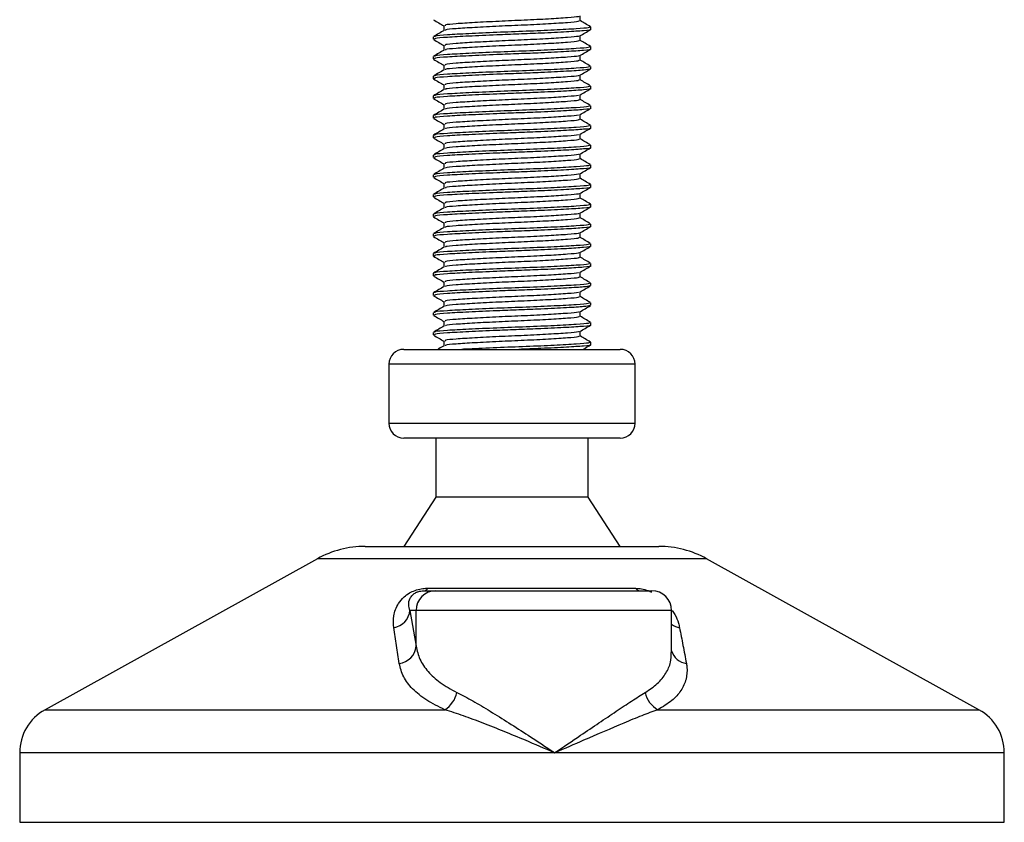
# Model space of a CAD drawing. Header units: millimetres. Extents: x 0 to 420, y 0 to 297.
# Tile 14 of 77: x 76.42 to 84.14, y 179.49 to 185.77. Entities that reach past the tile are written whole.
import ezdxf

# ---------------------------------------------------------------- set-up
doc = ezdxf.new("R2010")
doc.units = ezdxf.units.MM

msp = doc.modelspace()

# ---------------------------------------------------------------- linework, layer by layer
at = {"color": 7, "linetype": 'Continuous', "lineweight": 25}
for p, q in [((80.81019, 185.76395), (80.81019, 185.80158)), ((79.74237, 185.72536), (79.74237, 185.68788)), ((80.89374, 185.69645), (80.89374, 185.71582)), ((79.65882, 185.63859), (79.65882, 185.6193)), ((80.81019, 185.60959), (80.81019, 185.64721)), ((79.74237, 185.571), (79.74237, 185.53351)), ((80.89374, 185.54208), (80.89374, 185.56145)), ((79.65882, 185.48423), (79.65882, 185.46493)), ((80.81019, 185.45522), (80.81019, 185.49285)), ((79.74237, 185.41663), (79.74237, 185.37915)), ((80.89374, 185.38772), (80.89374, 185.40709)), ((79.65882, 185.32986), (79.65882, 185.31057)), ((80.81019, 185.30086), (80.81019, 185.33848)), ((80.88832, 185.38772), (80.89287, 185.38637)), ((79.74237, 185.26227), (79.74237, 185.22478)), ((80.89374, 185.23335), (80.89374, 185.25272)), ((79.65882, 185.1755), (79.65882, 185.1562)), ((80.81019, 185.14649), (80.81019, 185.18412)), ((79.74237, 185.1079), (79.74237, 185.07042)), ((80.89374, 185.07899), (80.89374, 185.09836)), ((79.65882, 185.02113), (79.65882, 185.00184)), ((80.81019, 184.99213), (80.81019, 185.02975)), ((79.74237, 184.95354), (79.74237, 184.91606)), ((80.89374, 184.92462), (80.89374, 184.94399)), ((79.65882, 184.86677), (79.65882, 184.84747)), ((80.81019, 184.83776), (80.81019, 184.87539)), ((79.74237, 184.79917), (79.74237, 184.76169)), ((80.89374, 184.77026), (80.89374, 184.78963)), ((79.65882, 184.7124), (79.65882, 184.69311)), ((80.81019, 184.6834), (80.81019, 184.72103)), ((79.74237, 184.64481), (79.74237, 184.60733)), ((80.89374, 184.61589), (80.89374, 184.63526)), ((79.65882, 184.55804), (79.65882, 184.53874)), ((80.81019, 184.52903), (80.81019, 184.56666)), ((79.74237, 184.49044), (79.74237, 184.45296)), ((80.89374, 184.46153), (80.89374, 184.4809)), ((79.65882, 184.40367), (79.65882, 184.38438)), ((80.81019, 184.37467), (80.81019, 184.4123)), ((79.74237, 184.33608), (79.74237, 184.2986)), ((80.89374, 184.30716), (80.89374, 184.32653)), ((79.65882, 184.24931), (79.65882, 184.23001)), ((80.81019, 184.22031), (80.81019, 184.25793)), ((79.74237, 184.18171), (79.74237, 184.14423)), ((80.89374, 184.1528), (80.89374, 184.17217)), ((79.65882, 184.09494), (79.65882, 184.07565)), ((80.81019, 184.06594), (80.81019, 184.10357)), ((79.74237, 184.02735), (79.74237, 183.98987)), ((80.89374, 183.99843), (80.89374, 184.0178)), ((79.65882, 183.94058), (79.65882, 183.92128)), ((80.81019, 183.91158), (80.81019, 183.9492)), ((79.74237, 183.87298), (79.74237, 183.8355)), ((80.89374, 183.84407), (80.89374, 183.86344)), ((79.65882, 183.78622), (79.65882, 183.76692)), ((80.81019, 183.75721), (80.81019, 183.79484)), ((79.74237, 183.71862), (79.74237, 183.68114)), ((80.89374, 183.6897), (80.89374, 183.70907)), ((79.65882, 183.63185), (79.65882, 183.61255)), ((80.81019, 183.60285), (80.81019, 183.64047)), ((80.88832, 183.6897), (80.89287, 183.68836)), ((79.74237, 183.56426), (79.74237, 183.52677)), ((80.89374, 183.53534), (80.89374, 183.55471)), ((79.65882, 183.47749), (79.65882, 183.45819)), ((80.81019, 183.44848), (80.81019, 183.48611)), ((80.88832, 183.53534), (80.89287, 183.53399)), ((79.74237, 183.40989), (79.74237, 183.37241)), ((80.89374, 183.38097), (80.89374, 183.40035)), ((79.65882, 183.32312), (79.65882, 183.30383)), ((80.81019, 183.29412), (80.81019, 183.33174)), ((79.74237, 183.25553), (79.74237, 183.21804)), ((80.89374, 183.22661), (80.89374, 183.24598)), ((79.42727, 183.19026), (81.12529, 183.19026)), ((79.3115, 183.07449), (79.3115, 182.61139)), ((79.31513, 183.07449), (79.3115, 183.07449)), ((81.24106, 183.07449), (79.31513, 183.07449)), ((81.24106, 182.61139), (81.24106, 183.07449)), ((79.3115, 182.61139), (81.24106, 182.61139)), ((81.12529, 182.49562), (79.42727, 182.49562)), ((79.67812, 182.49562), (79.67812, 182.03253)), ((80.87444, 182.03253), (80.87444, 182.49562)), ((79.67812, 182.03253), (79.42727, 181.64661)), ((80.87444, 182.03253), (79.67812, 182.03253)), ((81.12529, 181.64661), (80.87444, 182.03253)), ((79.12505, 181.64661), (81.42751, 181.64661)), ((78.7511, 181.54998), (76.6161, 180.36751)), ((78.75685, 181.54998), (78.7511, 181.54998)), ((81.80146, 181.54998), (78.75685, 181.54998)), ((83.93646, 180.36751), (81.80146, 181.54998)), ((79.61465, 181.31862), (81.24356, 181.31862)), ((79.58918, 181.29929), (79.67809, 181.29929)), ((79.67809, 181.29929), (81.3729, 181.29929)), ((79.47613, 181.14493), (79.5243, 180.86447)), ((79.5243, 181.14493), (79.47613, 181.14493)), ((79.5243, 180.86447), (79.5243, 181.14493)), ((81.52727, 181.14493), (79.5243, 181.14493)), ((81.52727, 180.81433), (81.52727, 181.14493)), ((76.6161, 180.36751), (79.74986, 180.36751)), ((81.42055, 180.36751), (83.93646, 180.36751)), ((76.41716, 180.02992), (76.41716, 179.48551)), ((80.6109, 180.02992), (76.41716, 180.02992)), ((84.1354, 180.02992), (80.6109, 180.02992)), ((84.1354, 179.48551), (84.1354, 180.02992)), ((76.41716, 179.48551), (76.4317, 179.48551)), ((76.4317, 179.48551), (84.1354, 179.48551))]:
    msp.add_line(p, q, dxfattribs=at)
for centre, radius, start, end in [((79.42727, 183.07449), 0.11577, 90, 180), ((81.12529, 183.07449), 0.11577, 0, 90), ((79.42727, 182.61139), 0.11577, 180, 270), ((81.12529, 182.61139), 0.11577, 270, 0), ((79.12505, 180.87479), 0.77182, 90, 118.979708), ((81.42751, 180.87479), 0.77182, 61.020292, 90), ((79.58426, 181.33222), 0.03329, 278.492566, 335.895916), ((81.28366, 181.35033), 0.05112, 218.341816, 266.791907), ((79.67838, 181.14522), 0.15407, 90.108302, 180.107894), ((81.3729, 181.14493), 0.15436, 0, 90), ((79.32633, 181.15842), 0.15041, 279.074667, 354.855387), ((81.61947, 181.16068), 0.15367, 233.129714, 258.871209), ((79.37429, 180.87905), 0.15072, 276.941932, 354.448043), ((81.66013, 180.86664), 0.13824, 196.033581, 262.995206), ((79.64, 180.54404), 0.20792, 301.894246, 348.488904), ((81.5087, 180.53635), 0.19046, 190.221172, 242.431759), ((76.80307, 180.02992), 0.38591, 118.979708, 180), ((83.74949, 180.02992), 0.38591, 0, 61.020292)]:
    msp.add_arc(centre, radius, start, end, dxfattribs=at)
for points, knots in [([(80.79814, 185.80012), (80.7979, 185.79883), (80.79705, 185.79437), (80.71642, 185.78783), (80.57002, 185.77784), (80.37612, 185.76828), (80.16958, 185.75976), (79.97745, 185.74957), (79.83129, 185.74057), (79.74863, 185.73272), (79.75096, 185.72742), (79.75187, 185.72537)], [0, 0, 0, 0, 0.0492908, 0.1712997, 0.2981292, 0.4238469, 0.5463291, 0.6737547, 0.7978, 0.9217212, 1, 1, 1, 1]), ([(79.6612, 185.7714), (79.67517, 185.76332), (79.70224, 185.74765), (79.72929, 185.73198), (79.74237, 185.7244)], [0, 0, 0, 0, 0.5163558, 1, 1, 1, 1]), ([(80.88326, 185.71582), (80.8837, 185.71366), (80.88479, 185.70831), (80.7866, 185.70098), (80.61563, 185.69101), (80.39184, 185.68145), (80.15286, 185.67293), (79.93068, 185.66274), (79.76168, 185.65374), (79.66618, 185.64591), (79.66883, 185.64063), (79.66985, 185.63859)], [0, 0, 0, 0, 0.0795242, 0.1977381, 0.3206174, 0.4424209, 0.5610929, 0.684549, 0.8047339, 0.9247987, 1, 1, 1, 1]), ([(80.80108, 185.76402), (80.80145, 185.76188), (80.80236, 185.75654), (80.71753, 185.74922), (80.56972, 185.73925), (80.37618, 185.72969), (80.16962, 185.72117), (79.97719, 185.71098), (79.83225, 185.70197), (79.75304, 185.69482), (79.7536, 185.69027), (79.75376, 185.68895)], [0, 0, 0, 0, 0.0812126, 0.2026951, 0.3289775, 0.4541529, 0.5761068, 0.7029826, 0.8264929, 0.9498795, 1, 1, 1, 1]), ([(80.89222, 185.71756), (80.87824, 185.72565), (80.85089, 185.74148), (80.82355, 185.75732), (80.81019, 185.76506)], [0, 0, 0, 0, 0.5112595, 1, 1, 1, 1]), ([(79.74421, 185.68894), (79.73023, 185.68084), (79.70228, 185.66465), (79.67432, 185.64847), (79.66034, 185.64038)], [0, 0, 0, 0, 0.4998987, 1, 1, 1, 1]), ([(80.88832, 185.69645), (80.89007, 185.696), (80.90429, 185.69232), (80.84538, 185.68596), (80.71338, 185.67698), (80.52511, 185.66758), (80.33243, 185.66017), (80.13477, 185.65277), (79.93064, 185.64346), (79.76169, 185.63444), (79.66618, 185.62661), (79.66883, 185.62133), (79.66985, 185.6193)], [0, 0, 0, 0, 0.0167834, 0.1370015, 0.2569808, 0.380436, 0.4722687, 0.5611895, 0.6846185, 0.8047769, 0.9248152, 1, 1, 1, 1]), ([(80.79814, 185.64576), (80.7979, 185.64447), (80.79705, 185.64), (80.71642, 185.63347), (80.57002, 185.62348), (80.37612, 185.61391), (80.16958, 185.60539), (79.97745, 185.59521), (79.83129, 185.5862), (79.74863, 185.57835), (79.75096, 185.57306), (79.75187, 185.57101)], [0, 0, 0, 0, 0.0492908, 0.1712997, 0.2981292, 0.4238469, 0.5463291, 0.6737547, 0.7978, 0.9217212, 1, 1, 1, 1]), ([(80.80755, 185.64568), (80.82151, 185.65377), (80.84945, 185.66996), (80.87739, 185.68613), (80.89137, 185.69422)], [0, 0, 0, 0, 0.4999098, 1, 1, 1, 1]), ([(79.6612, 185.61704), (79.67517, 185.60895), (79.70224, 185.59329), (79.72929, 185.57761), (79.74237, 185.57003)], [0, 0, 0, 0, 0.5163558, 1, 1, 1, 1]), ([(80.88326, 185.56145), (80.8837, 185.5593), (80.88479, 185.55394), (80.7866, 185.54662), (80.61563, 185.53665), (80.39184, 185.52708), (80.15286, 185.51857), (79.93068, 185.50838), (79.76168, 185.49937), (79.66618, 185.49154), (79.66883, 185.48626), (79.66985, 185.48423)], [0, 0, 0, 0, 0.0795242, 0.1977381, 0.3206174, 0.4424209, 0.5610929, 0.684549, 0.8047339, 0.9247987, 1, 1, 1, 1]), ([(80.80108, 185.60965), (80.80145, 185.60751), (80.80236, 185.60217), (80.71753, 185.59486), (80.56972, 185.58489), (80.37618, 185.57532), (80.16962, 185.5668), (79.97719, 185.55662), (79.83225, 185.5476), (79.75304, 185.54046), (79.7536, 185.5359), (79.75376, 185.53459)], [0, 0, 0, 0, 0.08121257, 0.20269512, 0.32897753, 0.45415295, 0.57610678, 0.70298262, 0.82649287, 0.94987948, 1, 1, 1, 1]), ([(80.89222, 185.56319), (80.87824, 185.57129), (80.85089, 185.58712), (80.82355, 185.60296), (80.81019, 185.6107)], [0, 0, 0, 0, 0.5112595, 1, 1, 1, 1]), ([(79.74421, 185.53457), (79.73023, 185.52648), (79.70228, 185.51029), (79.67432, 185.4941), (79.66034, 185.48601)], [0, 0, 0, 0, 0.4998987, 1, 1, 1, 1]), ([(80.88832, 185.54208), (80.89007, 185.54163), (80.90429, 185.53795), (80.84538, 185.53159), (80.71338, 185.52261), (80.52511, 185.51322), (80.33243, 185.5058), (80.13477, 185.49841), (79.93064, 185.48909), (79.76169, 185.48008), (79.66618, 185.47225), (79.66883, 185.46697), (79.66985, 185.46493)], [0, 0, 0, 0, 0.0167834, 0.1370015, 0.2569808, 0.380436, 0.4722687, 0.5611895, 0.6846185, 0.8047769, 0.9248152, 1, 1, 1, 1]), ([(80.79814, 185.49139), (80.7979, 185.49011), (80.79705, 185.48564), (80.71642, 185.4791), (80.57002, 185.46911), (80.37612, 185.45955), (80.16958, 185.45103), (79.97745, 185.44084), (79.83129, 185.43184), (79.74863, 185.42399), (79.75096, 185.41869), (79.75187, 185.41664)], [0, 0, 0, 0, 0.0492908, 0.1712997, 0.2981292, 0.4238469, 0.5463291, 0.6737547, 0.7978, 0.9217212, 1, 1, 1, 1]), ([(80.80755, 185.49132), (80.82151, 185.49941), (80.84945, 185.51559), (80.87739, 185.53177), (80.89137, 185.53986)], [0, 0, 0, 0, 0.4999098, 1, 1, 1, 1]), ([(79.6612, 185.46267), (79.67517, 185.45459), (79.70224, 185.43892), (79.72929, 185.42325), (79.74237, 185.41567)], [0, 0, 0, 0, 0.5163558, 1, 1, 1, 1]), ([(80.88326, 185.40709), (80.8837, 185.40493), (80.88479, 185.39958), (80.7866, 185.39226), (80.61563, 185.38229), (80.39184, 185.37272), (80.15286, 185.3642), (79.93068, 185.35401), (79.76168, 185.34501), (79.66618, 185.33718), (79.66883, 185.3319), (79.66985, 185.32986)], [0, 0, 0, 0, 0.07952416, 0.19773806, 0.32061745, 0.44242089, 0.56109289, 0.68454905, 0.80473395, 0.92479867, 1, 1, 1, 1]), ([(80.80108, 185.45529), (80.80145, 185.45315), (80.80236, 185.44781), (80.71753, 185.44049), (80.56972, 185.43052), (80.37618, 185.42096), (80.16962, 185.41244), (79.97719, 185.40225), (79.83225, 185.39324), (79.75304, 185.38609), (79.7536, 185.38154), (79.75376, 185.38022)], [0, 0, 0, 0, 0.0812126, 0.2026951, 0.3289775, 0.4541529, 0.5761068, 0.7029826, 0.8264929, 0.9498795, 1, 1, 1, 1]), ([(80.89222, 185.40883), (80.87824, 185.41692), (80.85089, 185.43275), (80.82355, 185.44859), (80.81019, 185.45633)], [0, 0, 0, 0, 0.5112595, 1, 1, 1, 1]), ([(79.74421, 185.38021), (79.73023, 185.37211), (79.70228, 185.35592), (79.67432, 185.33974), (79.66034, 185.33165)], [0, 0, 0, 0, 0.4998987, 1, 1, 1, 1]), ([(80.88766, 185.38551), (80.8759, 185.38273), (80.85119, 185.37689), (80.7105, 185.36827), (80.52567, 185.35885), (80.33231, 185.35144), (80.13481, 185.34404), (79.93063, 185.33473), (79.76169, 185.32571), (79.66618, 185.31788), (79.66883, 185.3126), (79.66985, 185.31057)], [0, 0, 0, 0, 0.11210007, 0.23554127, 0.36255871, 0.45704119, 0.54852784, 0.6755183, 0.79914386, 0.9226458, 1, 1, 1, 1]), ([(80.79814, 185.33703), (80.7979, 185.33574), (80.79705, 185.33127), (80.71642, 185.32474), (80.57002, 185.31475), (80.37612, 185.30518), (80.16958, 185.29667), (79.97745, 185.28648), (79.83129, 185.27747), (79.74863, 185.26962), (79.75096, 185.26433), (79.75187, 185.26228)], [0, 0, 0, 0, 0.0492908, 0.1712997, 0.2981292, 0.4238469, 0.5463291, 0.6737547, 0.7978, 0.9217212, 1, 1, 1, 1]), ([(80.80755, 185.33695), (80.82151, 185.34505), (80.84945, 185.36123), (80.87739, 185.3774), (80.89137, 185.38549)], [0, 0, 0, 0, 0.4999098, 1, 1, 1, 1]), ([(79.6612, 185.30831), (79.67517, 185.30022), (79.70224, 185.28456), (79.72929, 185.26888), (79.74237, 185.2613)], [0, 0, 0, 0, 0.5163558, 1, 1, 1, 1]), ([(80.88326, 185.25272), (80.8837, 185.25057), (80.88479, 185.24522), (80.7866, 185.23789), (80.61563, 185.22792), (80.39184, 185.21835), (80.15286, 185.20984), (79.93068, 185.19965), (79.76168, 185.19064), (79.66618, 185.18281), (79.66883, 185.17753), (79.66985, 185.1755)], [0, 0, 0, 0, 0.0795242, 0.1977381, 0.3206174, 0.4424209, 0.5610929, 0.684549, 0.8047339, 0.9247987, 1, 1, 1, 1]), ([(80.80108, 185.30092), (80.80145, 185.29878), (80.80236, 185.29344), (80.71753, 185.28613), (80.56972, 185.27616), (80.37618, 185.26659), (80.16962, 185.25807), (79.97719, 185.24789), (79.83225, 185.23888), (79.75304, 185.23173), (79.7536, 185.22717), (79.75376, 185.22586)], [0, 0, 0, 0, 0.0812126, 0.2026951, 0.3289775, 0.4541529, 0.5761068, 0.7029826, 0.8264929, 0.9498795, 1, 1, 1, 1]), ([(80.89222, 185.25446), (80.87824, 185.26256), (80.85089, 185.27839), (80.82355, 185.29423), (80.81019, 185.30197)], [0, 0, 0, 0, 0.5112595, 1, 1, 1, 1]), ([(79.74421, 185.22584), (79.73023, 185.21775), (79.70228, 185.20156), (79.67432, 185.18537), (79.66034, 185.17728)], [0, 0, 0, 0, 0.49989867, 1, 1, 1, 1]), ([(80.88832, 185.23335), (80.89007, 185.2329), (80.90429, 185.22923), (80.84538, 185.22286), (80.71338, 185.21388), (80.52511, 185.20449), (80.33243, 185.19707), (80.13477, 185.18968), (79.93064, 185.18036), (79.76169, 185.17135), (79.66618, 185.16352), (79.66883, 185.15824), (79.66985, 185.1562)], [0, 0, 0, 0, 0.0167834, 0.1370015, 0.2569808, 0.380436, 0.4722687, 0.5611895, 0.6846185, 0.8047769, 0.9248152, 1, 1, 1, 1]), ([(80.79814, 185.18266), (80.7979, 185.18138), (80.79705, 185.17691), (80.71642, 185.17037), (80.57002, 185.16038), (80.37612, 185.15082), (80.16958, 185.1423), (79.97745, 185.13211), (79.83129, 185.12311), (79.74863, 185.11526), (79.75096, 185.10996), (79.75187, 185.10791)], [0, 0, 0, 0, 0.04929084, 0.1712997, 0.29812922, 0.42384695, 0.54632913, 0.67375466, 0.7978, 0.92172117, 1, 1, 1, 1]), ([(80.80755, 185.18259), (80.82151, 185.19068), (80.84945, 185.20686), (80.87739, 185.22304), (80.89137, 185.23113)], [0, 0, 0, 0, 0.4999098, 1, 1, 1, 1]), ([(79.6612, 185.15394), (79.67517, 185.14586), (79.70224, 185.13019), (79.72929, 185.11452), (79.74237, 185.10694)], [0, 0, 0, 0, 0.5163558, 1, 1, 1, 1]), ([(80.88326, 185.09836), (80.8837, 185.0962), (80.88479, 185.09085), (80.7866, 185.08353), (80.61563, 185.07356), (80.39184, 185.06399), (80.15286, 185.05547), (79.93068, 185.04528), (79.76168, 185.03628), (79.66618, 185.02845), (79.66883, 185.02317), (79.66985, 185.02113)], [0, 0, 0, 0, 0.0795242, 0.1977381, 0.3206174, 0.4424209, 0.5610929, 0.684549, 0.8047339, 0.9247987, 1, 1, 1, 1]), ([(80.80108, 185.14656), (80.80145, 185.14442), (80.80236, 185.13908), (80.71753, 185.13176), (80.56972, 185.12179), (80.37618, 185.11223), (80.16962, 185.10371), (79.97719, 185.09353), (79.83225, 185.08451), (79.75304, 185.07736), (79.7536, 185.07281), (79.75376, 185.07149)], [0, 0, 0, 0, 0.0812126, 0.2026951, 0.3289775, 0.4541529, 0.5761068, 0.7029826, 0.8264929, 0.9498795, 1, 1, 1, 1]), ([(80.89222, 185.1001), (80.87824, 185.10819), (80.85089, 185.12402), (80.82355, 185.13986), (80.81019, 185.1476)], [0, 0, 0, 0, 0.5112595, 1, 1, 1, 1]), ([(79.74421, 185.07148), (79.73023, 185.06339), (79.70228, 185.04719), (79.67432, 185.03101), (79.66034, 185.02292)], [0, 0, 0, 0, 0.4998987, 1, 1, 1, 1]), ([(80.88832, 185.07899), (80.89007, 185.07854), (80.90429, 185.07486), (80.84538, 185.0685), (80.71338, 185.05952), (80.52511, 185.05012), (80.33243, 185.04271), (80.13477, 185.03531), (79.93064, 185.026), (79.76169, 185.01698), (79.66618, 185.00915), (79.66883, 185.00387), (79.66985, 185.00184)], [0, 0, 0, 0, 0.0167834, 0.1370015, 0.2569808, 0.380436, 0.4722687, 0.5611895, 0.6846185, 0.8047769, 0.9248152, 1, 1, 1, 1]), ([(80.79814, 185.0283), (80.7979, 185.02701), (80.79705, 185.02254), (80.71642, 185.01601), (80.57002, 185.00602), (80.37612, 184.99645), (80.16958, 184.98794), (79.97745, 184.97775), (79.83129, 184.96874), (79.74863, 184.9609), (79.75096, 184.9556), (79.75187, 184.95355)], [0, 0, 0, 0, 0.0492908, 0.1712997, 0.2981292, 0.4238469, 0.5463291, 0.6737547, 0.7978, 0.9217212, 1, 1, 1, 1]), ([(80.80755, 185.02823), (80.82151, 185.03632), (80.84945, 185.0525), (80.87739, 185.06867), (80.89137, 185.07676)], [0, 0, 0, 0, 0.4999098, 1, 1, 1, 1]), ([(79.6612, 184.99958), (79.67517, 184.99149), (79.70224, 184.97583), (79.72929, 184.96015), (79.74237, 184.95257)], [0, 0, 0, 0, 0.5163558, 1, 1, 1, 1]), ([(80.88326, 184.94399), (80.8837, 184.94184), (80.88479, 184.93649), (80.7866, 184.92916), (80.61563, 184.91919), (80.39184, 184.90962), (80.15286, 184.90111), (79.93068, 184.89092), (79.76168, 184.88191), (79.66618, 184.87408), (79.66883, 184.8688), (79.66985, 184.86677)], [0, 0, 0, 0, 0.0795242, 0.1977381, 0.3206174, 0.4424209, 0.5610929, 0.684549, 0.8047339, 0.9247987, 1, 1, 1, 1]), ([(80.80108, 184.99219), (80.80145, 184.99005), (80.80236, 184.98471), (80.71753, 184.9774), (80.56972, 184.96743), (80.37618, 184.95786), (80.16962, 184.94934), (79.97719, 184.93916), (79.83225, 184.93015), (79.75304, 184.923), (79.7536, 184.91844), (79.75376, 184.91713)], [0, 0, 0, 0, 0.0812126, 0.2026951, 0.3289775, 0.4541529, 0.5761068, 0.7029826, 0.8264929, 0.9498795, 1, 1, 1, 1]), ([(80.89222, 184.94573), (80.87824, 184.95383), (80.85089, 184.96966), (80.82355, 184.9855), (80.81019, 184.99324)], [0, 0, 0, 0, 0.5112595, 1, 1, 1, 1]), ([(79.74421, 184.91712), (79.73023, 184.90902), (79.70228, 184.89283), (79.67432, 184.87665), (79.66034, 184.86855)], [0, 0, 0, 0, 0.4998987, 1, 1, 1, 1]), ([(80.88832, 184.92462), (80.89007, 184.92417), (80.90429, 184.9205), (80.84538, 184.91413), (80.71338, 184.90515), (80.52511, 184.89576), (80.33243, 184.88834), (80.13477, 184.88095), (79.93064, 184.87163), (79.76169, 184.86262), (79.66618, 184.85479), (79.66883, 184.84951), (79.66985, 184.84747)], [0, 0, 0, 0, 0.0167834, 0.1370015, 0.2569808, 0.380436, 0.4722687, 0.5611895, 0.6846185, 0.8047769, 0.9248152, 1, 1, 1, 1]), ([(80.79814, 184.87393), (80.7979, 184.87265), (80.79705, 184.86818), (80.71642, 184.86164), (80.57002, 184.85165), (80.37612, 184.84209), (80.16958, 184.83357), (79.97745, 184.82339), (79.83129, 184.81438), (79.74863, 184.80653), (79.75096, 184.80123), (79.75187, 184.79918)], [0, 0, 0, 0, 0.0492908, 0.1712997, 0.2981292, 0.4238469, 0.5463291, 0.6737547, 0.7978, 0.9217212, 1, 1, 1, 1]), ([(80.80755, 184.87386), (80.82151, 184.88195), (80.84945, 184.89813), (80.87739, 184.91431), (80.89137, 184.9224)], [0, 0, 0, 0, 0.4999098, 1, 1, 1, 1]), ([(79.6612, 184.84522), (79.67517, 184.83713), (79.70224, 184.82146), (79.72929, 184.80579), (79.74237, 184.79821)], [0, 0, 0, 0, 0.5163558, 1, 1, 1, 1]), ([(80.88326, 184.78963), (80.8837, 184.78747), (80.88479, 184.78212), (80.7866, 184.7748), (80.61563, 184.76483), (80.39184, 184.75526), (80.15286, 184.74674), (79.93068, 184.73655), (79.76168, 184.72755), (79.66618, 184.71972), (79.66883, 184.71444), (79.66985, 184.7124)], [0, 0, 0, 0, 0.0795242, 0.1977381, 0.3206174, 0.4424209, 0.5610929, 0.684549, 0.8047339, 0.9247987, 1, 1, 1, 1]), ([(80.80108, 184.83783), (80.80145, 184.83569), (80.80236, 184.83035), (80.71753, 184.82304), (80.56972, 184.81307), (80.37618, 184.8035), (80.16962, 184.79498), (79.97719, 184.7848), (79.83225, 184.77578), (79.75304, 184.76863), (79.7536, 184.76408), (79.75376, 184.76276)], [0, 0, 0, 0, 0.0812126, 0.2026951, 0.3289775, 0.4541529, 0.5761068, 0.7029826, 0.8264929, 0.9498795, 1, 1, 1, 1]), ([(80.89222, 184.79137), (80.87824, 184.79946), (80.85089, 184.81529), (80.82355, 184.83113), (80.81019, 184.83887)], [0, 0, 0, 0, 0.5112595, 1, 1, 1, 1]), ([(79.74421, 184.76275), (79.73023, 184.75466), (79.70228, 184.73846), (79.67432, 184.72228), (79.66034, 184.71419)], [0, 0, 0, 0, 0.49989867, 1, 1, 1, 1]), ([(80.88832, 184.77026), (80.89007, 184.76981), (80.90429, 184.76613), (80.84538, 184.75977), (80.71338, 184.75079), (80.52511, 184.74139), (80.33243, 184.73398), (80.13477, 184.72658), (79.93064, 184.71727), (79.76169, 184.70825), (79.66618, 184.70042), (79.66883, 184.69514), (79.66985, 184.69311)], [0, 0, 0, 0, 0.0167834, 0.1370015, 0.2569808, 0.380436, 0.4722687, 0.5611895, 0.6846185, 0.8047769, 0.9248152, 1, 1, 1, 1]), ([(80.79814, 184.71957), (80.7979, 184.71828), (80.79705, 184.71381), (80.71642, 184.70728), (80.57002, 184.69729), (80.37612, 184.68772), (80.16958, 184.67921), (79.97745, 184.66902), (79.83129, 184.66002), (79.74863, 184.65217), (79.75096, 184.64687), (79.75187, 184.64482)], [0, 0, 0, 0, 0.0492908, 0.1712997, 0.2981292, 0.4238469, 0.5463291, 0.6737547, 0.7978, 0.9217212, 1, 1, 1, 1]), ([(80.80755, 184.7195), (80.82151, 184.72759), (80.84945, 184.74377), (80.87739, 184.75994), (80.89137, 184.76803)], [0, 0, 0, 0, 0.4999098, 1, 1, 1, 1]), ([(79.6612, 184.69085), (79.67517, 184.68276), (79.70224, 184.6671), (79.72929, 184.65142), (79.74237, 184.64384)], [0, 0, 0, 0, 0.5163558, 1, 1, 1, 1]), ([(80.88326, 184.63526), (80.8837, 184.63311), (80.88479, 184.62776), (80.7866, 184.62043), (80.61563, 184.61046), (80.39184, 184.60089), (80.15286, 184.59238), (79.93068, 184.58219), (79.76168, 184.57318), (79.66618, 184.56535), (79.66883, 184.56007), (79.66985, 184.55804)], [0, 0, 0, 0, 0.0795242, 0.1977381, 0.3206174, 0.4424209, 0.5610929, 0.684549, 0.8047339, 0.9247987, 1, 1, 1, 1]), ([(80.80108, 184.68346), (80.80145, 184.68132), (80.80236, 184.67598), (80.71753, 184.66867), (80.56972, 184.6587), (80.37618, 184.64913), (80.16962, 184.64062), (79.97719, 184.63043), (79.83225, 184.62142), (79.75304, 184.61427), (79.7536, 184.60971), (79.75376, 184.6084)], [0, 0, 0, 0, 0.0812126, 0.2026951, 0.3289775, 0.4541529, 0.5761068, 0.7029826, 0.8264929, 0.9498795, 1, 1, 1, 1]), ([(80.89222, 184.63701), (80.87824, 184.6451), (80.85089, 184.66093), (80.82355, 184.67677), (80.81019, 184.68451)], [0, 0, 0, 0, 0.5112595, 1, 1, 1, 1]), ([(79.74421, 184.60839), (79.73023, 184.60029), (79.70228, 184.5841), (79.67432, 184.56792), (79.66034, 184.55982)], [0, 0, 0, 0, 0.4998987, 1, 1, 1, 1]), ([(80.88832, 184.61589), (80.89007, 184.61544), (80.90429, 184.61177), (80.84538, 184.6054), (80.71338, 184.59642), (80.52511, 184.58703), (80.33243, 184.57961), (80.13477, 184.57222), (79.93064, 184.5629), (79.76169, 184.55389), (79.66618, 184.54606), (79.66883, 184.54078), (79.66985, 184.53874)], [0, 0, 0, 0, 0.0167834, 0.1370015, 0.2569808, 0.380436, 0.4722687, 0.5611895, 0.6846185, 0.8047769, 0.9248152, 1, 1, 1, 1]), ([(80.79814, 184.5652), (80.7979, 184.56392), (80.79705, 184.55945), (80.71642, 184.55291), (80.57002, 184.54292), (80.37612, 184.53336), (80.16958, 184.52484), (79.97745, 184.51466), (79.83129, 184.50565), (79.74863, 184.4978), (79.75096, 184.4925), (79.75187, 184.49045)], [0, 0, 0, 0, 0.04929084, 0.1712997, 0.29812922, 0.42384695, 0.54632913, 0.67375466, 0.7978, 0.92172117, 1, 1, 1, 1]), ([(80.80755, 184.56513), (80.82151, 184.57322), (80.84945, 184.5894), (80.87739, 184.60558), (80.89137, 184.61367)], [0, 0, 0, 0, 0.4999098, 1, 1, 1, 1]), ([(79.6612, 184.53649), (79.67517, 184.5284), (79.70224, 184.51273), (79.72929, 184.49706), (79.74237, 184.48948)], [0, 0, 0, 0, 0.5163558, 1, 1, 1, 1]), ([(80.88326, 184.4809), (80.8837, 184.47875), (80.88479, 184.47339), (80.7866, 184.46607), (80.61563, 184.4561), (80.39184, 184.44653), (80.15286, 184.43801), (79.93068, 184.42783), (79.76168, 184.41882), (79.66618, 184.41099), (79.66883, 184.40571), (79.66985, 184.40367)], [0, 0, 0, 0, 0.0795242, 0.1977381, 0.3206174, 0.4424209, 0.5610929, 0.684549, 0.8047339, 0.9247987, 1, 1, 1, 1]), ([(80.80108, 184.5291), (80.80145, 184.52696), (80.80236, 184.52162), (80.71753, 184.51431), (80.56972, 184.50434), (80.37618, 184.49477), (80.16962, 184.48625), (79.97719, 184.47607), (79.83225, 184.46705), (79.75304, 184.4599), (79.7536, 184.45535), (79.75376, 184.45403)], [0, 0, 0, 0, 0.0812126, 0.2026951, 0.3289775, 0.4541529, 0.5761068, 0.7029826, 0.8264929, 0.9498795, 1, 1, 1, 1]), ([(80.89222, 184.48264), (80.87824, 184.49073), (80.85089, 184.50656), (80.82355, 184.5224), (80.81019, 184.53014)], [0, 0, 0, 0, 0.51125952, 1, 1, 1, 1]), ([(79.74421, 184.45402), (79.73023, 184.44593), (79.70228, 184.42973), (79.67432, 184.41355), (79.66034, 184.40546)], [0, 0, 0, 0, 0.4998987, 1, 1, 1, 1]), ([(80.88832, 184.46153), (80.89007, 184.46108), (80.90429, 184.4574), (80.84538, 184.45104), (80.71338, 184.44206), (80.52511, 184.43266), (80.33243, 184.42525), (80.13477, 184.41785), (79.93064, 184.40854), (79.76169, 184.39952), (79.66618, 184.39169), (79.66883, 184.38641), (79.66985, 184.38438)], [0, 0, 0, 0, 0.0167834, 0.1370015, 0.2569808, 0.380436, 0.4722687, 0.5611895, 0.6846185, 0.8047769, 0.9248152, 1, 1, 1, 1]), ([(80.79814, 184.41084), (80.7979, 184.40955), (80.79705, 184.40508), (80.71642, 184.39855), (80.57002, 184.38856), (80.37612, 184.37899), (80.16958, 184.37048), (79.97745, 184.36029), (79.83129, 184.35129), (79.74863, 184.34344), (79.75096, 184.33814), (79.75187, 184.33609)], [0, 0, 0, 0, 0.0492908, 0.1712997, 0.2981292, 0.4238469, 0.5463291, 0.6737547, 0.7978, 0.9217212, 1, 1, 1, 1]), ([(80.80755, 184.41077), (80.82151, 184.41886), (80.84945, 184.43504), (80.87739, 184.45121), (80.89137, 184.4593)], [0, 0, 0, 0, 0.4999098, 1, 1, 1, 1]), ([(79.6612, 184.38212), (79.67517, 184.37403), (79.70224, 184.35837), (79.72929, 184.34269), (79.74237, 184.33511)], [0, 0, 0, 0, 0.51635581, 1, 1, 1, 1]), ([(80.88326, 184.32653), (80.8837, 184.32438), (80.88479, 184.31903), (80.7866, 184.3117), (80.61563, 184.30173), (80.39184, 184.29216), (80.15286, 184.28365), (79.93068, 184.27346), (79.76168, 184.26446), (79.66618, 184.25662), (79.66883, 184.25134), (79.66985, 184.24931)], [0, 0, 0, 0, 0.0795242, 0.1977381, 0.3206174, 0.4424209, 0.5610929, 0.684549, 0.8047339, 0.9247987, 1, 1, 1, 1]), ([(80.80108, 184.37473), (80.80145, 184.37259), (80.80236, 184.36725), (80.71753, 184.35994), (80.56972, 184.34997), (80.37618, 184.3404), (80.16962, 184.33189), (79.97719, 184.3217), (79.83225, 184.31269), (79.75304, 184.30554), (79.7536, 184.30099), (79.75376, 184.29967)], [0, 0, 0, 0, 0.0812126, 0.2026951, 0.3289775, 0.4541529, 0.5761068, 0.7029826, 0.8264929, 0.9498795, 1, 1, 1, 1]), ([(80.89222, 184.32828), (80.87824, 184.33637), (80.85089, 184.3522), (80.82355, 184.36804), (80.81019, 184.37578)], [0, 0, 0, 0, 0.5112595, 1, 1, 1, 1]), ([(79.74421, 184.29966), (79.73023, 184.29156), (79.70228, 184.27537), (79.67432, 184.25919), (79.66034, 184.25109)], [0, 0, 0, 0, 0.4998987, 1, 1, 1, 1]), ([(80.88832, 184.30716), (80.89007, 184.30671), (80.90429, 184.30304), (80.84538, 184.29667), (80.71338, 184.28769), (80.52511, 184.2783), (80.33243, 184.27088), (80.13477, 184.26349), (79.93064, 184.25417), (79.76169, 184.24516), (79.66618, 184.23733), (79.66883, 184.23205), (79.66985, 184.23001)], [0, 0, 0, 0, 0.0167834, 0.1370015, 0.2569808, 0.380436, 0.4722687, 0.5611895, 0.6846185, 0.8047769, 0.9248152, 1, 1, 1, 1]), ([(80.79814, 184.25647), (80.7979, 184.25519), (80.79705, 184.25072), (80.71642, 184.24418), (80.57002, 184.23419), (80.37612, 184.22463), (80.16958, 184.21611), (79.97745, 184.20593), (79.83129, 184.19692), (79.74863, 184.18907), (79.75096, 184.18377), (79.75187, 184.18172)], [0, 0, 0, 0, 0.0492908, 0.1712997, 0.2981292, 0.4238469, 0.5463291, 0.6737547, 0.7978, 0.9217212, 1, 1, 1, 1]), ([(80.80755, 184.2564), (80.82151, 184.26449), (80.84945, 184.28068), (80.87739, 184.29685), (80.89137, 184.30494)], [0, 0, 0, 0, 0.4999098, 1, 1, 1, 1]), ([(79.6612, 184.22776), (79.67517, 184.21967), (79.70224, 184.204), (79.72929, 184.18833), (79.74237, 184.18075)], [0, 0, 0, 0, 0.51635581, 1, 1, 1, 1]), ([(80.88326, 184.17217), (80.8837, 184.17002), (80.88479, 184.16466), (80.7866, 184.15734), (80.61563, 184.14737), (80.39184, 184.1378), (80.15286, 184.12928), (79.93068, 184.1191), (79.76168, 184.11009), (79.66618, 184.10226), (79.66883, 184.09698), (79.66985, 184.09494)], [0, 0, 0, 0, 0.0795242, 0.1977381, 0.3206174, 0.4424209, 0.5610929, 0.684549, 0.8047339, 0.9247987, 1, 1, 1, 1]), ([(80.80108, 184.22037), (80.80145, 184.21823), (80.80236, 184.21289), (80.71753, 184.20558), (80.56972, 184.19561), (80.37618, 184.18604), (80.16962, 184.17752), (79.97719, 184.16734), (79.83225, 184.15832), (79.75304, 184.15117), (79.7536, 184.14662), (79.75376, 184.14531)], [0, 0, 0, 0, 0.0812126, 0.2026951, 0.3289775, 0.4541529, 0.5761068, 0.7029826, 0.8264929, 0.9498795, 1, 1, 1, 1]), ([(80.89222, 184.17391), (80.87824, 184.182), (80.85089, 184.19783), (80.82355, 184.21367), (80.81019, 184.22141)], [0, 0, 0, 0, 0.5112595, 1, 1, 1, 1]), ([(79.74421, 184.14529), (79.73023, 184.1372), (79.70228, 184.121), (79.67432, 184.10482), (79.66034, 184.09673)], [0, 0, 0, 0, 0.4998987, 1, 1, 1, 1]), ([(80.88832, 184.1528), (80.89007, 184.15235), (80.90429, 184.14867), (80.84538, 184.14231), (80.71338, 184.13333), (80.52511, 184.12393), (80.33243, 184.11652), (80.13477, 184.10912), (79.93064, 184.09981), (79.76169, 184.09079), (79.66618, 184.08296), (79.66883, 184.07768), (79.66985, 184.07565)], [0, 0, 0, 0, 0.0167834, 0.1370015, 0.2569808, 0.380436, 0.4722687, 0.5611895, 0.6846185, 0.8047769, 0.9248152, 1, 1, 1, 1]), ([(80.79814, 184.10211), (80.7979, 184.10082), (80.79705, 184.09635), (80.71642, 184.08982), (80.57002, 184.07983), (80.37612, 184.07027), (80.16958, 184.06175), (79.97745, 184.05156), (79.83129, 184.04256), (79.74863, 184.03471), (79.75096, 184.02941), (79.75187, 184.02736)], [0, 0, 0, 0, 0.0492908, 0.1712997, 0.2981292, 0.4238469, 0.5463291, 0.6737547, 0.7978, 0.9217212, 1, 1, 1, 1]), ([(80.80755, 184.10204), (80.82151, 184.11013), (80.84945, 184.12631), (80.87739, 184.14249), (80.89137, 184.15057)], [0, 0, 0, 0, 0.4999098, 1, 1, 1, 1]), ([(79.6612, 184.07339), (79.67517, 184.0653), (79.70224, 184.04964), (79.72929, 184.03396), (79.74237, 184.02638)], [0, 0, 0, 0, 0.5163558, 1, 1, 1, 1]), ([(80.88326, 184.0178), (80.8837, 184.01565), (80.88479, 184.0103), (80.7866, 184.00297), (80.61563, 183.993), (80.39184, 183.98343), (80.15286, 183.97492), (79.93068, 183.96473), (79.76168, 183.95573), (79.66618, 183.94789), (79.66883, 183.94261), (79.66985, 183.94058)], [0, 0, 0, 0, 0.07952416, 0.19773806, 0.32061745, 0.44242089, 0.56109289, 0.68454905, 0.80473395, 0.92479867, 1, 1, 1, 1]), ([(80.80108, 184.066), (80.80145, 184.06386), (80.80236, 184.05852), (80.71753, 184.05121), (80.56972, 184.04124), (80.37618, 184.03167), (80.16962, 184.02316), (79.97719, 184.01297), (79.83225, 184.00396), (79.75304, 183.99681), (79.7536, 183.99226), (79.75376, 183.99094)], [0, 0, 0, 0, 0.0812126, 0.2026951, 0.3289775, 0.4541529, 0.5761068, 0.7029826, 0.8264929, 0.9498795, 1, 1, 1, 1]), ([(80.89222, 184.01955), (80.87824, 184.02764), (80.85089, 184.04347), (80.82355, 184.05931), (80.81019, 184.06705)], [0, 0, 0, 0, 0.5112595, 1, 1, 1, 1]), ([(79.74421, 183.99093), (79.73023, 183.98283), (79.70228, 183.96664), (79.67432, 183.95046), (79.66034, 183.94236)], [0, 0, 0, 0, 0.4998987, 1, 1, 1, 1]), ([(80.88832, 183.99843), (80.89007, 183.99798), (80.90429, 183.99431), (80.84538, 183.98794), (80.71338, 183.97897), (80.52511, 183.96957), (80.33243, 183.96215), (80.13477, 183.95476), (79.93064, 183.94544), (79.76169, 183.93643), (79.66618, 183.9286), (79.66883, 183.92332), (79.66985, 183.92128)], [0, 0, 0, 0, 0.0167834, 0.1370015, 0.2569808, 0.380436, 0.4722687, 0.5611895, 0.6846185, 0.8047769, 0.9248152, 1, 1, 1, 1]), ([(80.79814, 183.94774), (80.7979, 183.94646), (80.79705, 183.94199), (80.71642, 183.93546), (80.57002, 183.92546), (80.37612, 183.9159), (80.16958, 183.90738), (79.97745, 183.8972), (79.83129, 183.88819), (79.74863, 183.88034), (79.75096, 183.87504), (79.75187, 183.87299)], [0, 0, 0, 0, 0.0492908, 0.1712997, 0.2981292, 0.4238469, 0.5463291, 0.6737547, 0.7978, 0.9217212, 1, 1, 1, 1]), ([(80.80755, 183.94767), (80.82151, 183.95576), (80.84945, 183.97195), (80.87739, 183.98812), (80.89137, 183.99621)], [0, 0, 0, 0, 0.4999098, 1, 1, 1, 1]), ([(79.6612, 183.91903), (79.67517, 183.91094), (79.70224, 183.89527), (79.72929, 183.8796), (79.74237, 183.87202)], [0, 0, 0, 0, 0.5163558, 1, 1, 1, 1]), ([(80.88326, 183.86344), (80.8837, 183.86129), (80.88479, 183.85593), (80.7866, 183.84861), (80.61563, 183.83864), (80.39184, 183.82907), (80.15286, 183.82055), (79.93068, 183.81037), (79.76168, 183.80136), (79.66618, 183.79353), (79.66883, 183.78825), (79.66985, 183.78622)], [0, 0, 0, 0, 0.07952416, 0.19773806, 0.32061745, 0.44242089, 0.56109289, 0.68454905, 0.80473395, 0.92479867, 1, 1, 1, 1]), ([(80.80108, 183.91164), (80.80145, 183.9095), (80.80236, 183.90416), (80.71753, 183.89685), (80.56972, 183.88688), (80.37618, 183.87731), (80.16962, 183.86879), (79.97719, 183.85861), (79.83225, 183.84959), (79.75304, 183.84244), (79.7536, 183.83789), (79.75376, 183.83658)], [0, 0, 0, 0, 0.0812126, 0.2026951, 0.3289775, 0.4541529, 0.5761068, 0.7029826, 0.8264929, 0.9498795, 1, 1, 1, 1]), ([(80.89222, 183.86518), (80.87824, 183.87327), (80.85089, 183.8891), (80.82355, 183.90494), (80.81019, 183.91268)], [0, 0, 0, 0, 0.5112595, 1, 1, 1, 1]), ([(79.74421, 183.83656), (79.73023, 183.82847), (79.70228, 183.81227), (79.67432, 183.79609), (79.66034, 183.788)], [0, 0, 0, 0, 0.4998987, 1, 1, 1, 1]), ([(80.88832, 183.84407), (80.89007, 183.84362), (80.90429, 183.83994), (80.84538, 183.83358), (80.71338, 183.8246), (80.52511, 183.8152), (80.33243, 183.80779), (80.13477, 183.80039), (79.93064, 183.79108), (79.76169, 183.78206), (79.66618, 183.77423), (79.66883, 183.76895), (79.66985, 183.76692)], [0, 0, 0, 0, 0.0167834, 0.1370015, 0.2569808, 0.380436, 0.4722687, 0.5611895, 0.6846185, 0.8047769, 0.9248152, 1, 1, 1, 1]), ([(80.79814, 183.79338), (80.7979, 183.79209), (80.79705, 183.78763), (80.71642, 183.78109), (80.57002, 183.7711), (80.37612, 183.76154), (80.16958, 183.75302), (79.97745, 183.74283), (79.83129, 183.73383), (79.74863, 183.72598), (79.75096, 183.72068), (79.75187, 183.71863)], [0, 0, 0, 0, 0.0492908, 0.1712997, 0.2981292, 0.4238469, 0.5463291, 0.6737547, 0.7978, 0.9217212, 1, 1, 1, 1]), ([(80.80755, 183.79331), (80.82151, 183.8014), (80.84945, 183.81758), (80.87739, 183.83376), (80.89137, 183.84184)], [0, 0, 0, 0, 0.4999098, 1, 1, 1, 1]), ([(79.6612, 183.76466), (79.67517, 183.75657), (79.70224, 183.74091), (79.72929, 183.72523), (79.74237, 183.71765)], [0, 0, 0, 0, 0.5163558, 1, 1, 1, 1]), ([(80.88326, 183.70907), (80.8837, 183.70692), (80.88479, 183.70157), (80.7866, 183.69424), (80.61563, 183.68427), (80.39184, 183.6747), (80.15286, 183.66619), (79.93068, 183.656), (79.76168, 183.647), (79.66618, 183.63916), (79.66883, 183.63388), (79.66985, 183.63185)], [0, 0, 0, 0, 0.07952416, 0.19773806, 0.32061745, 0.44242089, 0.56109289, 0.68454905, 0.80473395, 0.92479867, 1, 1, 1, 1]), ([(80.80108, 183.75727), (80.80145, 183.75513), (80.80236, 183.74979), (80.71753, 183.74248), (80.56972, 183.73251), (80.37618, 183.72294), (80.16962, 183.71443), (79.97719, 183.70424), (79.83225, 183.69523), (79.75304, 183.68808), (79.7536, 183.68353), (79.75376, 183.68221)], [0, 0, 0, 0, 0.0812126, 0.2026951, 0.3289775, 0.4541529, 0.5761068, 0.7029826, 0.8264929, 0.9498795, 1, 1, 1, 1]), ([(80.89222, 183.71082), (80.87824, 183.71891), (80.85089, 183.73474), (80.82355, 183.75058), (80.81019, 183.75832)], [0, 0, 0, 0, 0.51125952, 1, 1, 1, 1]), ([(79.74421, 183.6822), (79.73023, 183.6741), (79.70228, 183.65791), (79.67432, 183.64173), (79.66034, 183.63363)], [0, 0, 0, 0, 0.4998987, 1, 1, 1, 1]), ([(80.88766, 183.6875), (80.8759, 183.68472), (80.85119, 183.67888), (80.7105, 183.67025), (80.52567, 183.66084), (80.33231, 183.65342), (80.13481, 183.64603), (79.93063, 183.63671), (79.76169, 183.6277), (79.66618, 183.61987), (79.66883, 183.61459), (79.66985, 183.61255)], [0, 0, 0, 0, 0.1121001, 0.2355413, 0.3625587, 0.4570412, 0.5485278, 0.6755183, 0.7991439, 0.9226458, 1, 1, 1, 1]), ([(80.79814, 183.63901), (80.7979, 183.63773), (80.79705, 183.63326), (80.71642, 183.62673), (80.57002, 183.61673), (80.37612, 183.60717), (80.16958, 183.59865), (79.97745, 183.58847), (79.83129, 183.57946), (79.74863, 183.57161), (79.75096, 183.56632), (79.75187, 183.56426)], [0, 0, 0, 0, 0.0492908, 0.1712997, 0.2981292, 0.4238469, 0.5463291, 0.6737547, 0.7978, 0.9217212, 1, 1, 1, 1]), ([(80.80755, 183.63894), (80.82151, 183.64703), (80.84945, 183.66322), (80.87739, 183.67939), (80.89137, 183.68748)], [0, 0, 0, 0, 0.4999098, 1, 1, 1, 1]), ([(79.6612, 183.6103), (79.67517, 183.60221), (79.70224, 183.58654), (79.72929, 183.57087), (79.74237, 183.56329)], [0, 0, 0, 0, 0.5163558, 1, 1, 1, 1]), ([(80.88326, 183.55471), (80.8837, 183.55256), (80.88479, 183.5472), (80.7866, 183.53988), (80.61563, 183.52991), (80.39184, 183.52034), (80.15286, 183.51182), (79.93068, 183.50164), (79.76168, 183.49263), (79.66618, 183.4848), (79.66883, 183.47952), (79.66985, 183.47749)], [0, 0, 0, 0, 0.07952416, 0.19773806, 0.32061745, 0.44242089, 0.56109289, 0.68454905, 0.80473395, 0.92479867, 1, 1, 1, 1]), ([(80.80108, 183.60291), (80.80145, 183.60077), (80.80236, 183.59543), (80.71753, 183.58812), (80.56972, 183.57815), (80.37618, 183.56858), (80.16962, 183.56006), (79.97719, 183.54988), (79.83225, 183.54086), (79.75304, 183.53372), (79.7536, 183.52916), (79.75376, 183.52785)], [0, 0, 0, 0, 0.0812126, 0.2026951, 0.3289775, 0.4541529, 0.5761068, 0.7029826, 0.8264929, 0.9498795, 1, 1, 1, 1]), ([(80.89222, 183.55645), (80.87824, 183.56455), (80.85089, 183.58037), (80.82355, 183.59621), (80.81019, 183.60395)], [0, 0, 0, 0, 0.5112595, 1, 1, 1, 1]), ([(79.74421, 183.52783), (79.73023, 183.51974), (79.70228, 183.50355), (79.67432, 183.48736), (79.66034, 183.47927)], [0, 0, 0, 0, 0.4998987, 1, 1, 1, 1]), ([(80.88766, 183.53314), (80.8759, 183.53036), (80.85119, 183.52451), (80.7105, 183.51589), (80.52567, 183.50647), (80.33231, 183.49906), (80.13481, 183.49166), (79.93063, 183.48235), (79.76169, 183.47333), (79.66618, 183.4655), (79.66883, 183.46022), (79.66985, 183.45819)], [0, 0, 0, 0, 0.1121001, 0.2355413, 0.3625587, 0.4570412, 0.5485278, 0.6755183, 0.7991439, 0.9226458, 1, 1, 1, 1]), ([(80.79814, 183.48465), (80.7979, 183.48336), (80.79705, 183.4789), (80.71642, 183.47236), (80.57002, 183.46237), (80.37612, 183.45281), (80.16958, 183.44429), (79.97745, 183.4341), (79.83129, 183.4251), (79.74863, 183.41725), (79.75096, 183.41195), (79.75187, 183.4099)], [0, 0, 0, 0, 0.04929084, 0.1712997, 0.29812922, 0.42384695, 0.54632913, 0.67375466, 0.7978, 0.92172117, 1, 1, 1, 1]), ([(80.80755, 183.48458), (80.82151, 183.49267), (80.84945, 183.50885), (80.87739, 183.52503), (80.89137, 183.53312)], [0, 0, 0, 0, 0.4999098, 1, 1, 1, 1]), ([(79.6612, 183.45593), (79.67517, 183.44784), (79.70224, 183.43218), (79.72929, 183.41651), (79.74237, 183.40892)], [0, 0, 0, 0, 0.5163558, 1, 1, 1, 1]), ([(80.88326, 183.40035), (80.8837, 183.39819), (80.88479, 183.39284), (80.7866, 183.38551), (80.61563, 183.37554), (80.39184, 183.36597), (80.15286, 183.35746), (79.93068, 183.34727), (79.76168, 183.33827), (79.66618, 183.33043), (79.66883, 183.32515), (79.66985, 183.32312)], [0, 0, 0, 0, 0.07952416, 0.19773806, 0.32061745, 0.44242089, 0.56109289, 0.68454905, 0.80473395, 0.92479867, 1, 1, 1, 1]), ([(80.80108, 183.44854), (80.80145, 183.44641), (80.80236, 183.44107), (80.71753, 183.43375), (80.56972, 183.42378), (80.37618, 183.41421), (80.16962, 183.4057), (79.97719, 183.39551), (79.83225, 183.3865), (79.75304, 183.37935), (79.7536, 183.3748), (79.75376, 183.37348)], [0, 0, 0, 0, 0.08121257, 0.20269512, 0.32897753, 0.45415295, 0.57610678, 0.70298262, 0.82649287, 0.94987948, 1, 1, 1, 1]), ([(80.89222, 183.40209), (80.87824, 183.41018), (80.85089, 183.42601), (80.82355, 183.44185), (80.81019, 183.44959)], [0, 0, 0, 0, 0.5112595, 1, 1, 1, 1]), ([(79.74421, 183.37347), (79.73023, 183.36537), (79.70228, 183.34918), (79.67432, 183.333), (79.66034, 183.32491)], [0, 0, 0, 0, 0.4998987, 1, 1, 1, 1]), ([(80.88832, 183.38097), (80.89007, 183.38052), (80.90429, 183.37685), (80.84538, 183.37049), (80.71338, 183.36151), (80.52511, 183.35211), (80.33243, 183.34469), (80.13477, 183.3373), (79.93064, 183.32798), (79.76169, 183.31897), (79.66618, 183.31114), (79.66883, 183.30586), (79.66985, 183.30383)], [0, 0, 0, 0, 0.0167834, 0.1370015, 0.2569808, 0.380436, 0.4722687, 0.5611895, 0.6846185, 0.8047769, 0.9248152, 1, 1, 1, 1]), ([(80.79814, 183.33028), (80.7979, 183.329), (80.79705, 183.32453), (80.71642, 183.318), (80.57002, 183.308), (80.37612, 183.29844), (80.16958, 183.28992), (79.97745, 183.27974), (79.83129, 183.27073), (79.74863, 183.26288), (79.75096, 183.25759), (79.75187, 183.25554)], [0, 0, 0, 0, 0.04929084, 0.1712997, 0.29812922, 0.42384695, 0.54632913, 0.67375466, 0.7978, 0.92172117, 1, 1, 1, 1]), ([(80.80755, 183.33021), (80.82151, 183.3383), (80.84945, 183.35449), (80.87739, 183.37066), (80.89137, 183.37875)], [0, 0, 0, 0, 0.4999098, 1, 1, 1, 1]), ([(79.6612, 183.30157), (79.67517, 183.29348), (79.70224, 183.27781), (79.72929, 183.26214), (79.74237, 183.25456)], [0, 0, 0, 0, 0.5163558, 1, 1, 1, 1]), ([(80.80108, 183.29418), (80.80145, 183.29204), (80.80236, 183.2867), (80.71753, 183.27939), (80.56972, 183.26942), (80.37618, 183.25985), (80.16962, 183.25133), (79.97719, 183.24115), (79.83225, 183.23213), (79.75304, 183.22499), (79.7536, 183.22043), (79.75376, 183.21912)], [0, 0, 0, 0, 0.0812126, 0.2026951, 0.3289775, 0.4541529, 0.5761068, 0.7029826, 0.8264929, 0.9498795, 1, 1, 1, 1]), ([(80.88326, 183.24598), (80.8837, 183.24383), (80.88479, 183.23847), (80.7866, 183.23115), (80.61565, 183.22118), (80.39177, 183.21161), (80.15311, 183.20309), (79.98219, 183.19532), (79.90138, 183.19118), (79.8835, 183.19026)], [0, 0, 0, 0, 0.1105081, 0.27478, 0.4455352, 0.6147952, 0.7797038, 0.9512605, 1, 1, 1, 1]), ([(80.89222, 183.24772), (80.87824, 183.25582), (80.85089, 183.27165), (80.82355, 183.28748), (80.81019, 183.29523)], [0, 0, 0, 0, 0.5112595, 1, 1, 1, 1]), ([(79.74421, 183.2191), (79.73023, 183.21101), (79.71363, 183.20139), (79.69703, 183.19178), (79.69441, 183.19026)], [0, 0, 0, 0, 0.8418497, 1, 1, 1, 1]), ([(80.88832, 183.22661), (80.89007, 183.22616), (80.90429, 183.22248), (80.8454, 183.21612), (80.7133, 183.20714), (80.5254, 183.19774), (80.3883, 183.1925), (80.32982, 183.19026)], [0, 0, 0, 0, 0.0355378, 0.2900924, 0.5441411, 0.8055499, 1, 1, 1, 1]), ([(80.83243, 183.19026), (80.8381, 183.19355), (80.85774, 183.20493), (80.87739, 183.2163), (80.89137, 183.22439)], [0, 0, 0, 0, 0.2887283, 1, 1, 1, 1]), ([(79.35006, 181.00989), (79.34752, 181.04063), (79.34248, 181.1019), (79.37254, 181.18402), (79.42118, 181.24526), (79.46751, 181.28025), (79.51485, 181.30287), (79.56354, 181.31566), (79.59714, 181.31854), (79.6131, 181.31861), (79.61465, 181.31862)], [0, 0, 0, 0, 0.2791688, 0.5566156, 0.6991027, 0.7915598, 0.8614835, 0.9308082, 0.9932657, 1, 1, 1, 1]), ([(81.24356, 181.31862), (81.25944, 181.31781), (81.29145, 181.31616), (81.33732, 181.30395), (81.36123, 181.2927), (81.36977, 181.28868)], [0, 0, 0, 0, 0.38733, 0.7811573, 1, 1, 1, 1]), ([(79.47613, 181.14493), (79.47174, 181.15983), (79.46295, 181.18958), (79.47066, 181.23006), (79.4905, 181.26116), (79.51026, 181.27793), (79.52707, 181.28677), (79.53944, 181.29164), (79.55064, 181.29499), (79.56573, 181.29793), (79.57734, 181.29902), (79.58557, 181.29928), (79.58835, 181.29929), (79.58918, 181.29929)], [0, 0, 0, 0, 0.3146462, 0.6284001, 0.7723587, 0.8532335, 0.8896162, 0.9040193, 0.9305029, 0.9491956, 0.9821808, 0.9946359, 1, 1, 1, 1]), ([(81.53204, 181.14423), (81.53935, 181.13389), (81.56315, 181.10026), (81.57883, 181.05576), (81.58694, 181.0219), (81.58981, 181.00989)], [0, 0, 0, 0, 0.2227088, 0.7244469, 1, 1, 1, 1]), ([(79.3925, 180.72943), (79.38537, 180.77645), (79.37103, 180.87089), (79.35707, 180.96342), (79.35006, 181.00989)], [0, 0, 0, 0, 0.497852, 1, 1, 1, 1]), ([(81.58981, 181.00989), (81.59882, 180.96382), (81.61691, 180.87129), (81.63446, 180.77685), (81.64327, 180.72943)], [0, 0, 0, 0, 0.4978543, 1, 1, 1, 1]), ([(79.5243, 180.86447), (79.53231, 180.8303), (79.54853, 180.76106), (79.61393, 180.66582), (79.70846, 180.57702), (79.79816, 180.52764), (79.84374, 180.50255)], [0, 0, 0, 0, 0.24659364, 0.49969127, 0.74573559, 1, 1, 1, 1]), ([(81.32126, 180.50255), (81.35458, 180.52496), (81.4222, 180.57045), (81.48579, 180.6511), (81.52267, 180.73259), (81.52415, 180.78917), (81.52482, 180.81433)], [0, 0, 0, 0, 0.259926, 0.5276701, 0.789907, 1, 1, 1, 1]), ([(79.74986, 180.36751), (79.70018, 180.39168), (79.59907, 180.44086), (79.49328, 180.52874), (79.41906, 180.62499), (79.40144, 180.6943), (79.3925, 180.72943)], [0, 0, 0, 0, 0.2463531, 0.5014676, 0.7472632, 1, 1, 1, 1]), ([(81.64327, 180.72943), (81.6448, 180.71962), (81.65135, 180.67758), (81.64569, 180.60501), (81.60605, 180.51731), (81.53441, 180.43606), (81.45887, 180.39058), (81.42055, 180.36751)], [0, 0, 0, 0, 0.0699949, 0.2998887, 0.53536, 0.7642956, 1, 1, 1, 1]), ([(79.84374, 180.50255), (79.88467, 180.48132), (79.96768, 180.43826), (80.10589, 180.3559), (80.25204, 180.2649), (80.4209, 180.15599), (80.54161, 180.07616), (80.6103, 180.03032), (80.6109, 180.02992)], [0, 0, 0, 0, 0.1790938, 0.3632907, 0.5505087, 0.7413645, 0.9977537, 1, 1, 1, 1]), ([(80.6109, 180.02992), (80.61149, 180.03032), (80.68017, 180.07616), (80.79826, 180.15567), (80.95878, 180.26462), (81.09295, 180.35523), (81.21654, 180.43796), (81.28637, 180.48103), (81.32126, 180.50255)], [0, 0, 0, 0, 0.0022463, 0.2586377, 0.4477168, 0.6367116, 0.818473, 1, 1, 1, 1]), ([(80.6109, 180.02992), (80.61024, 180.0302), (80.534, 180.06296), (80.34468, 180.14375), (80.10334, 180.24236), (79.89384, 180.3214), (79.79784, 180.35215), (79.74986, 180.36751)], [0, 0, 0, 0, 0.0022151, 0.2580941, 0.6355, 0.8178206, 1, 1, 1, 1]), ([(81.42055, 180.36751), (81.37899, 180.35229), (81.295, 180.32153), (81.10371, 180.2426), (80.87436, 180.14375), (80.68779, 180.06296), (80.61155, 180.0302), (80.6109, 180.02992)], [0, 0, 0, 0, 0.1804148, 0.3645009, 0.7419063, 0.9977849, 1, 1, 1, 1])]:
    msp.add_open_spline(points, degree=3, knots=knots, dxfattribs=at)

doc.saveas('drawing.dxf')
